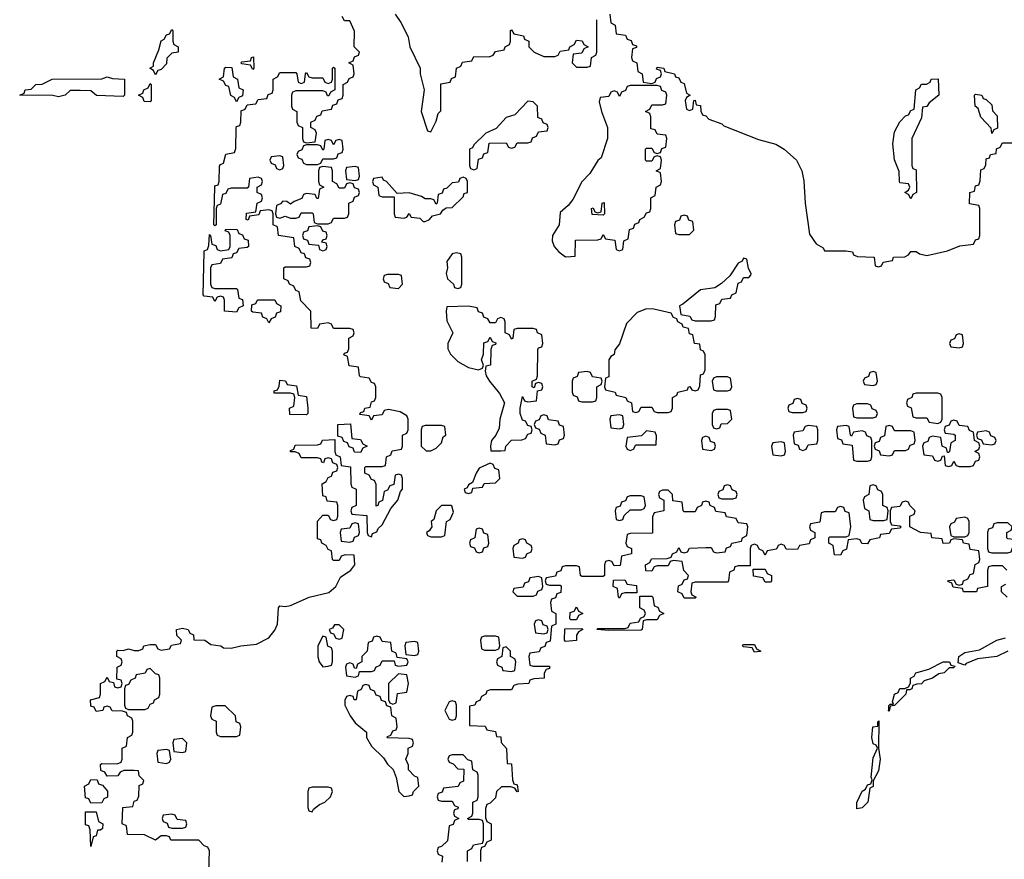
# Model space of a CAD drawing. Header units: inches. Extents: x 2559349 to 2678269, y 915212 to 1023331.
# Tile 32 of 48: x 2634046 to 2637697, y 935558 to 938670. Entities that reach past the tile are written whole.
import ezdxf

# ---------------------------------------------------------------- set-up
doc = ezdxf.new("R2010")
doc.units = ezdxf.units.IN
doc.header["$MEASUREMENT"] = 0
doc.layers.add('C6933', color=7, linetype='Continuous')

msp = doc.modelspace()

# ---------------------------------------------------------------- linework, layer by layer
at = {"layer": 'C6933', "color": 6}
for points in [[(2634747.5, 935512.5), (2634749.4, 935589.4), (2634743.1, 935603.1), (2634730, 935609), (2634710, 935629), (2634606, 935630), (2634602, 935642), (2634590, 935646), (2634570, 935646), (2634550, 935629.6), (2634509, 935649), (2634446, 935650), (2634442, 935682), (2634426, 935690), (2634428, 935750), (2634466, 935754), (2634470, 935774), (2634482, 935778), (2634487.3, 935792.7), (2634488.4, 935831.6), (2634502, 935838), (2634506, 935850), (2634488.4, 935868.4), (2634486, 935886), (2634470, 935888), (2634432.7, 935887.3), (2634418, 935882), (2634410, 935868), (2634370, 935866), (2634362, 935882), (2634347.3, 935887.3), (2634346, 935910), (2634350, 935914), (2634407.3, 935912.7), (2634422, 935918), (2634426, 935930), (2634426, 935970), (2634442, 935978), (2634446, 936010), (2634462, 936018), (2634466, 936030), (2634466, 936070), (2634462, 936082), (2634446, 936090), (2634442, 936102), (2634427.3, 936107.3), (2634388.9, 936108.9), (2634382, 936122), (2634370, 936126), (2634358, 936122), (2634354, 936110), (2634330, 936106), (2634322, 936122), (2634310, 936126), (2634308, 936150), (2634342, 936158), (2634346, 936170), (2634346, 936210), (2634362, 936218), (2634370, 936234), (2634378, 936218), (2634394, 936214), (2634398, 936198), (2634410, 936194), (2634422, 936198), (2634426, 936210), (2634422, 936222), (2634406, 936226), (2634408, 936270), (2634422, 936278), (2634426, 936290), (2634422, 936302), (2634406, 936310), (2634406, 936330), (2634410, 936334), (2634430, 936332), (2634450, 936338), (2634470, 936332), (2634487.3, 936332.7), (2634502, 936338), (2634506, 936350), (2634530, 936354), (2634550, 936354), (2634558, 936338), (2634570, 936334), (2634602, 936338), (2634608.4, 936351.6), (2634642, 936358), (2634646, 936370), (2634628.4, 936388.4), (2634628, 936410), (2634650, 936414.8), (2634671, 936410), (2634676.9, 936396.9), (2634691, 936390), (2634692, 936372), (2634732, 936370), (2634754.8, 936354.8), (2634792, 936350), (2634802, 936342), (2634830, 936341), (2634866, 936350), (2634923.9, 936356.1), (2634970, 936379.1), (2634992.6, 936407.4), (2635002.4, 936430), (2635005.2, 936490), (2635010, 936498), (2635030, 936494.8), (2635050, 936499.3), (2635119.3, 936530), (2635192.7, 936547.3), (2635217.6, 936570), (2635236, 936604), (2635273.2, 936630), (2635288.7, 936650), (2635286, 936686), (2635252.7, 936687.3), (2635238, 936682), (2635230, 936666), (2635210, 936666), (2635206, 936670), (2635202, 936702), (2635190, 936706), (2635182, 936722), (2635166, 936730), (2635162, 936742), (2635150, 936746), (2635150, 936812), (2635170, 936834), (2635190, 936834), (2635198, 936818), (2635210, 936814), (2635222, 936818), (2635226, 936830), (2635226, 936870), (2635222, 936882), (2635186, 936886), (2635182, 936902), (2635170, 936906), (2635168, 936950), (2635182, 936958), (2635190, 936974), (2635202, 936978), (2635207.3, 936992.7), (2635222, 936998), (2635226, 937010), (2635222, 937022), (2635207.3, 937027.3), (2635202, 937042), (2635190, 937046), (2635178, 937042), (2635172, 937028), (2635166, 937030), (2635162, 937042), (2635150, 937046), (2635090, 937046), (2635082, 937062), (2635068, 937068), (2635050, 937068.7), (2635050, 937074), (2635062, 937078), (2635067.3, 937092.7), (2635150, 937094), (2635162, 937098), (2635168.4, 937111.6), (2635214, 937114), (2635214, 937070), (2635218, 937058), (2635234, 937050), (2635238, 937018), (2635272.7, 937012.7), (2635274, 936950), (2635278, 936938), (2635294, 936930), (2635294, 936870), (2635278, 936862), (2635274, 936850), (2635278, 936838), (2635332.7, 936832.7), (2635334, 936770), (2635338, 936758), (2635350, 936754), (2635354.6, 936765.4), (2635370, 936772), (2635375.5, 936784.5), (2635390, 936798), (2635422, 936858), (2635448, 936890), (2635458, 936922), (2635466, 936930), (2635466, 936970), (2635462, 936982), (2635450, 936986), (2635438, 936982), (2635432.7, 936947.3), (2635418, 936942), (2635410, 936926), (2635398, 936922), (2635391.6, 936888.4), (2635378, 936882), (2635374, 936870), (2635367.3, 936867.3), (2635367.3, 936947.3), (2635362, 936962), (2635350, 936966), (2635342, 936982), (2635326, 936990), (2635326, 937010), (2635330, 937014), (2635390, 937014), (2635402, 937018), (2635406, 937050), (2635422, 937058), (2635427.3, 937072.7), (2635462, 937078), (2635466, 937090), (2635466, 937130), (2635482, 937138), (2635486, 937150), (2635486, 937190), (2635482, 937202), (2635456.4, 937216.4), (2635414, 937226), (2635398, 937222), (2635390, 937206), (2635358, 937202), (2635350, 937186), (2635342, 937202), (2635307.3, 937207.3), (2635310, 937214), (2635322, 937218), (2635326, 937230), (2635346, 937234), (2635350, 937254), (2635362, 937258), (2635366, 937270), (2635366, 937310), (2635362, 937322), (2635350, 937326), (2635342, 937342), (2635310, 937346), (2635306, 937350), (2635302, 937382), (2635267.3, 937387.3), (2635262, 937422), (2635248.4, 937428.4), (2635250, 937434), (2635262, 937438), (2635266, 937450), (2635266, 937490), (2635282, 937498), (2635286, 937510), (2635282, 937522), (2635270, 937526), (2635210, 937526), (2635202, 937542), (2635190, 937546), (2635158, 937542), (2635150, 937526), (2635127.3, 937527.3), (2635126, 937590), (2635088.4, 937628.4), (2635082, 937662), (2635070, 937666), (2635062, 937682), (2635046, 937690), (2635042, 937702), (2635026, 937710), (2635026, 937750), (2635030, 937754), (2635110, 937754), (2635122, 937758), (2635126, 937770), (2635122, 937782), (2635107.3, 937787.3), (2635102, 937802), (2635090, 937806), (2635082, 937822), (2635066, 937830), (2635062, 937862), (2635006, 937870), (2635002, 937902), (2634986, 937910), (2634986, 937950), (2634982, 937962), (2634970, 937966), (2634938, 937962), (2634932.7, 937947.3), (2634898, 937942), (2634892.7, 937927.3), (2634886, 937930), (2634887.3, 937952.7), (2634922, 937958), (2634926, 937990), (2634942, 937998), (2634946, 938010), (2634942, 938022), (2634926, 938030), (2634926, 938050), (2634942, 938058), (2634946, 938070), (2634942, 938082), (2634930, 938086), (2634898, 938082), (2634894, 938050), (2634890, 938046), (2634830, 938046), (2634818, 938042), (2634810, 938026), (2634798, 938022), (2634790, 937986), (2634778, 937982), (2634774, 937970), (2634774, 937910), (2634770, 937906), (2634766, 937910), (2634769.6, 938049.6), (2634770, 938054), (2634782, 938058), (2634786, 938070), (2634787.3, 938127.3), (2634790, 938134), (2634802, 938138), (2634810, 938172), (2634842, 938178), (2634847.3, 938192.7), (2634848.4, 938268.4), (2634850, 938274), (2634862, 938278), (2634866, 938290), (2634867.3, 938332.7), (2634882, 938338), (2634890, 938354), (2634922, 938358), (2634930, 938374), (2634962, 938378), (2634967.3, 938392.7), (2634982, 938398), (2634986, 938410), (2634986, 938450), (2635002, 938458), (2635010, 938474), (2635070, 938474), (2635074, 938470), (2635078, 938438), (2635090, 938434), (2635102, 938438), (2635106, 938470), (2635110, 938474), (2635118, 938458), (2635130, 938454), (2635170, 938454), (2635178, 938438), (2635190, 938434), (2635202, 938438), (2635206, 938450), (2635206, 938490), (2635210, 938494), (2635214, 938490), (2635214, 938410), (2635198, 938402), (2635192.7, 938387.3), (2635187.3, 938387.3), (2635182, 938402), (2635170, 938406), (2635070, 938406), (2635058, 938402), (2635054, 938390), (2635054, 938350), (2635058, 938338), (2635074, 938330), (2635074, 938290), (2635078, 938278), (2635094, 938270), (2635094, 938230), (2635098, 938218), (2635110, 938214), (2635142, 938218), (2635146, 938250), (2635142, 938262), (2635126, 938270), (2635126, 938290), (2635142, 938298), (2635147.3, 938312.7), (2635162, 938318), (2635167.3, 938332.7), (2635202, 938338), (2635207.3, 938352.7), (2635222, 938358), (2635227.3, 938372.7), (2635242, 938378), (2635246, 938390), (2635246, 938430), (2635262, 938438), (2635267.3, 938452.7), (2635282, 938458), (2635286, 938470), (2635282, 938502), (2635266, 938510), (2635282, 938518), (2635287.3, 938532.7), (2635302, 938538), (2635306, 938550), (2635286, 938570), (2635287.3, 938627.3), (2635270, 938666), (2635250, 938666), (2635242, 938682)], [(2635438, 938690), (2635459.8, 938659.8), (2635486.8, 938606.8), (2635492, 938570), (2635531.3, 938490), (2635531.3, 938470), (2635546, 938410), (2635534.8, 938330), (2635558, 938258), (2635570, 938254), (2635590, 938294), (2635598, 938322), (2635607.3, 938332.7), (2635607.3, 938432.7), (2635642, 938438), (2635647.3, 938452.7), (2635662, 938458), (2635666, 938490), (2635682, 938498), (2635687.3, 938512.7), (2635722, 938518), (2635730, 938534), (2635787.3, 938532.7), (2635802, 938538), (2635810, 938552), (2635842, 938558), (2635846, 938570), (2635862, 938578), (2635866, 938590), (2635866, 938630), (2635870, 938632), (2635878, 938618), (2635914, 938610), (2635918, 938598), (2635934, 938590), (2635934, 938570), (2635954, 938550), (2635990, 938534), (2636030, 938534), (2636042, 938538), (2636050, 938554), (2636082, 938558), (2636086, 938570), (2636102, 938578), (2636110, 938594), (2636132, 938592), (2636138, 938578), (2636154, 938570), (2636138, 938562), (2636130, 938546), (2636098, 938542), (2636094, 938510), (2636110, 938494), (2636150, 938494), (2636162, 938498), (2636166, 938530), (2636182, 938538), (2636186, 938550), (2636186, 938670)], [(2636234, 938690), (2636238, 938658), (2636254, 938650), (2636258, 938618), (2636292.7, 938612.7), (2636298, 938598), (2636312.7, 938592.7), (2636318, 938578), (2636332.7, 938572.7), (2636332.7, 938567.3), (2636318, 938562), (2636314, 938530), (2636318, 938518), (2636334, 938510), (2636338, 938478), (2636354, 938470), (2636358, 938438), (2636390, 938434), (2636402, 938438), (2636407.3, 938452.7), (2636422, 938458), (2636426, 938470), (2636422, 938482), (2636407.3, 938487.3), (2636410, 938494), (2636434, 938490), (2636438, 938478), (2636474, 938470), (2636478, 938458), (2636490, 938454), (2636498, 938438), (2636510, 938434), (2636518, 938398), (2636532, 938390), (2636518, 938382), (2636514, 938370), (2636518, 938338), (2636530, 938334), (2636542, 938338), (2636546, 938370), (2636550, 938372), (2636554, 938354), (2636570, 938352), (2636571.6, 938331.6), (2636578, 938318), (2636590, 938314), (2636601, 938301), (2636650, 938284.7), (2636656.3, 938276.3), (2636785.8, 938225.8), (2636850, 938208.8), (2636880.5, 938190), (2636926, 938150), (2636945.7, 938110), (2636953.4, 938073.4), (2636958.8, 937990), (2636974.8, 937874.8), (2636999.6, 937839.6), (2637024.7, 937824.7), (2637030, 937814), (2637110, 937814), (2637134, 937810), (2637138, 937798), (2637152.7, 937792.7), (2637214, 937790), (2637218, 937758), (2637230, 937754), (2637242, 937758), (2637248, 937772), (2637282, 937778), (2637286, 937790), (2637328.4, 937791.6), (2637342, 937798), (2637350, 937811.3), (2637370, 937811.3), (2637382, 937802), (2637410, 937796), (2637486.6, 937813.4), (2637532, 937832), (2637582, 937838), (2637590, 937854), (2637602, 937858), (2637606, 937870), (2637606, 937970), (2637602, 937982), (2637568, 937988), (2637569, 938030), (2637586, 938034), (2637590, 938054), (2637602, 938058), (2637607.3, 938072.7), (2637610, 938114), (2637622, 938118), (2637628.4, 938131.6), (2637630, 938154), (2637642, 938158), (2637646, 938170), (2637666, 938174), (2637668.4, 938191.6), (2637682, 938198), (2637690, 938214), (2637730, 938214)], [(2637706, 936630), (2637690, 936646), (2637650, 936646), (2637638, 936642), (2637634, 936630), (2637634, 936570), (2637598, 936562), (2637594, 936550), (2637546, 936550), (2637542, 936562), (2637507.3, 936567.3), (2637502, 936582), (2637488, 936588), (2637490, 936592), (2637510, 936594), (2637518, 936578), (2637530, 936574), (2637542, 936578), (2637546, 936590), (2637562, 936598), (2637570, 936614), (2637582, 936618), (2637588.4, 936651.6), (2637602, 936658), (2637606, 936670), (2637602, 936702), (2637570, 936706), (2637566, 936726), (2637546, 936730), (2637542, 936742), (2637510, 936746), (2637498, 936742), (2637494, 936730), (2637470, 936729), (2637466, 936746), (2637428, 936750), (2637426, 936766), (2637386, 936770), (2637346, 936790), (2637346, 936830), (2637362, 936838), (2637366, 936850), (2637346, 936870), (2637342, 936882), (2637330, 936886), (2637318, 936882), (2637310, 936866), (2637278, 936862), (2637274, 936850), (2637274, 936810), (2637278, 936798), (2637310, 936794), (2637314, 936790), (2637310, 936786), (2637278, 936782), (2637270, 936766), (2637238, 936762), (2637234, 936750), (2637198, 936742), (2637190, 936728), (2637168.4, 936728.4), (2637162, 936742), (2637150, 936746), (2637118, 936742), (2637111.6, 936708.4), (2637098, 936702), (2637090, 936686), (2637067.3, 936687.3), (2637062, 936722), (2637046, 936730), (2637046, 936750), (2637050, 936754), (2637110, 936754), (2637122, 936758), (2637128, 936790), (2637122, 936842), (2637107.3, 936847.3), (2637102, 936862), (2637090, 936866), (2637078, 936862), (2637070, 936846), (2637030, 936846), (2637018, 936842), (2637012.7, 936807.3), (2636978, 936802), (2636974, 936790), (2636978, 936778), (2636994, 936770), (2636994, 936750), (2636978, 936742), (2636972.7, 936727.3), (2636938, 936722), (2636930, 936706), (2636888.4, 936708.4), (2636882, 936722), (2636870, 936726), (2636858, 936722), (2636851.6, 936708.4), (2636818, 936702), (2636810, 936686), (2636802, 936702), (2636787.3, 936707.3), (2636782, 936722), (2636770, 936726), (2636758, 936722), (2636754, 936710), (2636754, 936646), (2636710, 936646), (2636698, 936642), (2636694, 936630), (2636678, 936622), (2636674, 936590), (2636670, 936586), (2636550, 936586), (2636538, 936582), (2636534, 936550), (2636538, 936538), (2636554, 936530), (2636550, 936526), (2636510, 936526), (2636502, 936542), (2636486, 936550), (2636488.4, 936571.6), (2636502, 936578), (2636510, 936594), (2636522, 936598), (2636526, 936610), (2636508.4, 936628.4), (2636502, 936662), (2636470, 936666), (2636458, 936662), (2636450, 936646), (2636410, 936646), (2636398, 936642), (2636390, 936626), (2636367.3, 936627.3), (2636366, 936650), (2636382, 936658), (2636388.4, 936671.6), (2636447.3, 936672.7), (2636462, 936678), (2636466, 936690), (2636482, 936698), (2636490, 936714), (2636498, 936698), (2636510, 936694), (2636522, 936698), (2636530, 936712), (2636590, 936714), (2636610, 936714), (2636618, 936698), (2636630, 936694), (2636662, 936698), (2636667.3, 936712.7), (2636682, 936718), (2636686, 936730), (2636722, 936738), (2636726, 936750), (2636742, 936758), (2636746, 936790), (2636742, 936802), (2636710, 936806), (2636702, 936822), (2636667.3, 936827.3), (2636662, 936842), (2636627.3, 936847.3), (2636622, 936862), (2636606, 936870), (2636602, 936882), (2636590, 936886), (2636578, 936882), (2636574, 936870), (2636558, 936862), (2636550, 936846), (2636510, 936846), (2636506, 936850), (2636502, 936882), (2636467.3, 936887.3), (2636466, 936910), (2636450, 936926), (2636430, 936926), (2636418, 936922), (2636414, 936910), (2636418, 936898), (2636434, 936890), (2636434, 936850), (2636398, 936842), (2636392.7, 936827.3), (2636392.7, 936767.3), (2636310, 936766), (2636298, 936762), (2636294, 936730), (2636298, 936718), (2636314, 936710), (2636314, 936690), (2636278, 936682), (2636272.7, 936647.3), (2636250, 936646), (2636242, 936662), (2636230, 936666), (2636218, 936662), (2636214, 936650), (2636214, 936610), (2636210, 936606), (2636130, 936606), (2636126, 936610), (2636122, 936642), (2636110, 936646), (2636070, 936646), (2636058, 936642), (2636052.7, 936627.3), (2636038, 936622), (2636032.7, 936607.3), (2635998, 936602), (2635994, 936590), (2635998, 936578), (2636010, 936574), (2636050, 936574), (2636054, 936570), (2636052.7, 936547.3), (2636038, 936542), (2636032.7, 936527.3), (2636018, 936522), (2636014, 936510), (2636018, 936478), (2636034, 936470), (2636034, 936430), (2636018, 936422), (2636012.7, 936367.3), (2635998, 936362), (2635992.7, 936347.3), (2635978, 936342), (2635972.7, 936327.3), (2635938, 936322), (2635934, 936310), (2635938, 936278), (2635950, 936274), (2636010, 936274), (2636010, 936266), (2635998, 936262), (2635991.1, 936248.9), (2635990.7, 936230), (2635952.7, 936227.3), (2635938, 936222), (2635934, 936210), (2635892.7, 936207.3), (2635878, 936202), (2635870, 936186), (2635790, 936186), (2635778, 936182), (2635774, 936170), (2635758, 936162), (2635752.7, 936147.3), (2635738, 936142), (2635734, 936130), (2635714, 936126), (2635714, 936054), (2635771.6, 936051.6), (2635778, 936038), (2635810, 936032), (2635814, 936014), (2635830, 936012), (2635831.3, 935991.3), (2635850.7, 935969.3), (2635854, 935914), (2635870, 935912), (2635872.7, 935852.7), (2635878, 935838), (2635890, 935834), (2635894, 935810), (2635890, 935808), (2635882, 935822), (2635867.3, 935827.3), (2635832.7, 935827.3), (2635814, 935810), (2635810, 935786), (2635790, 935766), (2635778, 935762), (2635772.7, 935747.3), (2635772.7, 935712.7), (2635778, 935698), (2635794, 935690), (2635794, 935630), (2635778, 935622), (2635770, 935606), (2635758, 935602), (2635754, 935590), (2635754, 935550)], [(2637708, 936530), (2637686, 936550), (2637686, 936570), (2637702, 936578)], [(2637710, 936329.6), (2637669.5, 936309.5), (2637598, 936302), (2637555.3, 936284.7), (2637550, 936278), (2637526, 936286), (2637528.7, 936310), (2637550, 936324.7), (2637605.2, 936334.8), (2637668.7, 936370), (2637701.2, 936378.8)], [(2635706, 935550), (2635706, 935590), (2635722, 935598), (2635728.4, 935611.6), (2635762, 935618), (2635766, 935630), (2635766, 935690), (2635762, 935702), (2635750, 935706), (2635710, 935706), (2635706, 935710), (2635722, 935718), (2635726, 935730), (2635726, 935770), (2635742, 935778), (2635746, 935790), (2635746, 935870), (2635742, 935882), (2635726, 935890), (2635722, 935922), (2635707.3, 935927.3), (2635690, 935946), (2635650, 935946), (2635638, 935942), (2635634, 935930), (2635638, 935918), (2635652.7, 935912.7), (2635670, 935894), (2635692.7, 935892.7), (2635691.6, 935848.4), (2635678, 935842), (2635671.6, 935828.4), (2635618, 935822), (2635612.7, 935807.3), (2635598, 935802), (2635594, 935790), (2635598, 935778), (2635610, 935774), (2635650, 935774), (2635658, 935758), (2635671.6, 935751.6), (2635670, 935746), (2635658, 935742), (2635654, 935730), (2635658, 935718), (2635674, 935710), (2635658, 935702), (2635652.7, 935687.3), (2635638, 935682), (2635632.7, 935627.3), (2635610, 935606), (2635598, 935602), (2635594, 935590), (2635598, 935578), (2635614, 935570), (2635611.6, 935548.4)]]:
    msp.add_lwpolyline(points, dxfattribs=at)
for points in [[(2634550, 938466), (2634542, 938482), (2634528.7, 938490), (2634542, 938498), (2634542, 938510), (2634562, 938558), (2634570, 938591.3), (2634582, 938598), (2634590, 938614), (2634602, 938618), (2634610, 938634), (2634614, 938630), (2634614, 938590), (2634618, 938578), (2634634, 938570), (2634634, 938550), (2634610, 938546), (2634592, 938528), (2634590, 938506), (2634570, 938486), (2634558, 938482)], [(2634910, 938486), (2634902, 938502), (2634870, 938506), (2634866, 938510), (2634870, 938514), (2634902, 938518), (2634906, 938530), (2634912.7, 938532.7), (2634914, 938490)], [(2634850, 938366), (2634842, 938382), (2634828.7, 938388.7), (2634822, 938422), (2634810, 938426), (2634802, 938442), (2634786, 938450), (2634802, 938458), (2634806, 938490), (2634810, 938494), (2634832.7, 938492.7), (2634838, 938458), (2634854, 938450), (2634858, 938418), (2634874, 938410), (2634872.7, 938387.3), (2634858, 938382)], [(2634430, 938386), (2634331, 938389), (2634310, 938406), (2634270, 938408), (2634232.7, 938407.3), (2634214, 938390), (2634190, 938384), (2634169, 938389), (2634046, 938390), (2634062, 938398), (2634066, 938410), (2634088, 938412), (2634106, 938430), (2634129.1, 938430.9), (2634166, 938450), (2634350, 938451.3), (2634370, 938458), (2634390, 938452), (2634434, 938450), (2634434, 938390)], [(2637350, 938006), (2637342, 938022), (2637328, 938030), (2637342, 938038), (2637346, 938050), (2637342, 938062), (2637310, 938066), (2637308, 938070), (2637307.3, 938107.3), (2637289.5, 938150.5), (2637284, 938210), (2637290, 938254), (2637310, 938292), (2637330, 938314), (2637342, 938318), (2637350, 938334), (2637362, 938338), (2637368.7, 938410), (2637382, 938418), (2637390, 938430.8), (2637408.7, 938431.3), (2637422, 938438), (2637426, 938450), (2637451.3, 938451.3), (2637454, 938390), (2637418, 938362), (2637410, 938348), (2637394, 938346), (2637390, 938306), (2637354, 938230), (2637354, 938130), (2637358, 938118), (2637370, 938114), (2637370.8, 938030), (2637358, 938022)], [(2634530, 938366), (2634507.3, 938367.3), (2634502, 938382), (2634486, 938390), (2634502, 938398), (2634506, 938410), (2634522, 938418), (2634530, 938434), (2634534, 938430), (2634534, 938370)], [(2636410, 938426), (2636310, 938426), (2636298, 938422), (2636292.7, 938407.3), (2636278, 938402), (2636270, 938386), (2636262, 938402), (2636250, 938406), (2636238, 938402), (2636230, 938386), (2636198, 938382), (2636194, 938366), (2636202.8, 938330), (2636226, 938270), (2636226, 938230), (2636202, 938158), (2636190, 938148), (2636159.8, 938100.2), (2636130, 938068.7), (2636096.8, 938003.2), (2636079.1, 937980.9), (2636050, 937955.3), (2636046, 937910), (2636022, 937870), (2636020.5, 937850), (2636028.2, 937830), (2636044.9, 937810), (2636070, 937791), (2636090, 937792), (2636106, 937794), (2636107.3, 937852.7), (2636190, 937854), (2636202, 937858), (2636210, 937874), (2636218, 937858), (2636252.7, 937852.7), (2636258, 937818), (2636270, 937814), (2636282, 937818), (2636286, 937850), (2636302, 937858), (2636307.3, 937892.7), (2636322, 937898), (2636327.3, 937912.7), (2636342, 937918), (2636346, 937930), (2636362, 937938), (2636370, 937954), (2636382, 937958), (2636386, 937970), (2636386, 938010), (2636402, 938018), (2636406, 938050), (2636422, 938058), (2636426, 938070), (2636422, 938102), (2636406, 938110), (2636422, 938118), (2636426, 938150), (2636422, 938162), (2636410, 938166), (2636398, 938162), (2636390, 938146), (2636370, 938146), (2636366, 938150), (2636366, 938190), (2636370, 938194), (2636390, 938194), (2636398, 938178), (2636410, 938174), (2636422, 938178), (2636427.3, 938192.7), (2636442, 938198), (2636446, 938230), (2636442, 938242), (2636410, 938246), (2636402, 938262), (2636386, 938266), (2636386, 938310), (2636382, 938322), (2636366, 938330), (2636382, 938338), (2636390, 938354), (2636430, 938354), (2636442, 938358), (2636446, 938390), (2636442, 938402), (2636427.3, 938407.3), (2636422, 938422)], [(2635930, 938368), (2635882, 938318), (2635850, 938308), (2635812.7, 938267.3), (2635774, 938250), (2635730, 938206), (2635724.7, 938195.3), (2635714, 938190), (2635714, 938130), (2635718, 938118), (2635730, 938114), (2635742, 938118), (2635747.3, 938152.7), (2635762, 938158), (2635767.3, 938172.7), (2635782, 938178), (2635787.3, 938212.7), (2635850, 938214), (2635858, 938198), (2635870, 938194), (2635882, 938198), (2635890, 938214), (2635930, 938214), (2635942, 938218), (2635947.3, 938232.7), (2635962, 938238), (2635970, 938254), (2636002, 938258), (2636006, 938270), (2636002, 938282), (2635987.3, 938287.3), (2635982, 938302), (2635967.3, 938307.3), (2635966, 938350), (2635950, 938366)], [(2637650, 938248), (2637648, 938268), (2637610, 938309), (2637600.4, 938340.4), (2637589, 938350), (2637586, 938390), (2637590, 938394), (2637614, 938390), (2637618, 938378), (2637630, 938374), (2637650, 938354), (2637652.7, 938332.7), (2637670, 938314), (2637671.6, 938268.4), (2637658, 938262)], [(2635230, 938226), (2635218, 938222), (2635210, 938206), (2635202, 938222), (2635190, 938226), (2635178, 938222), (2635174, 938190), (2635170, 938186), (2635162, 938202), (2635150, 938206), (2635110, 938206), (2635098, 938202), (2635092.7, 938187.3), (2635078, 938182), (2635074, 938170), (2635078, 938158), (2635092.7, 938152.7), (2635098, 938138), (2635110, 938134), (2635150, 938134), (2635162, 938138), (2635170, 938154), (2635210, 938154), (2635222, 938158), (2635227.3, 938172.7), (2635242, 938178), (2635246, 938190), (2635242, 938222)], [(2635010, 938166), (2634978, 938162), (2634974, 938150), (2634978, 938138), (2634992.7, 938132.7), (2634998, 938118), (2635010, 938114), (2635022, 938118), (2635026, 938130), (2635022, 938162)], [(2635170, 938126), (2635158, 938122), (2635154, 938110), (2635154, 938070), (2635158, 938058), (2635174, 938050), (2635158, 938042), (2635152.7, 938007.3), (2635147.3, 938007.3), (2635142, 938022), (2635110, 938026), (2635098, 938022), (2635092.7, 938007.3), (2635063.6, 937996.4), (2635050, 937986), (2635036.4, 937996.4), (2635022, 937998), (2635012.7, 937987.3), (2634998, 937982), (2634994, 937950), (2634998, 937938), (2635010, 937934), (2635030, 937942), (2635050, 937934), (2635070, 937934), (2635082, 937938), (2635090, 937954), (2635130, 937954), (2635134, 937950), (2635138, 937918), (2635150, 937914), (2635190, 937914), (2635202, 937918), (2635210, 937934), (2635250, 937934), (2635262, 937938), (2635266, 937950), (2635266, 937990), (2635282, 937998), (2635287.3, 938012.7), (2635302, 938018), (2635306, 938030), (2635302, 938042), (2635287.3, 938047.3), (2635282, 938062), (2635270, 938066), (2635258, 938062), (2635250, 938046), (2635230, 938046), (2635222, 938062), (2635206, 938070), (2635206, 938110), (2635202, 938122)], [(2635290, 938126), (2635258, 938122), (2635254, 938110), (2635258, 938078), (2635290, 938074), (2635302, 938078), (2635306, 938090), (2635302, 938122)], [(2635690, 938086), (2635678, 938082), (2635672.7, 938067.3), (2635650, 938066), (2635630, 938046), (2635618, 938042), (2635612.7, 938027.3), (2635598, 938022), (2635594, 937990), (2635590, 937986), (2635582, 938002), (2635570, 938006), (2635550, 938006), (2635535.3, 938015.3), (2635490, 938028), (2635446, 938026), (2635406, 938070), (2635395.3, 938075.3), (2635390, 938086), (2635358, 938082), (2635354, 938070), (2635358, 938058), (2635374, 938050), (2635378, 938018), (2635390, 938014), (2635434, 938014), (2635434, 937950), (2635438, 937938), (2635470, 937934), (2635482, 937938), (2635490, 937952), (2635498, 937938), (2635530, 937934), (2635542, 937922), (2635550, 937922), (2635566, 937930), (2635576.4, 937943.6), (2635606, 937950), (2635615.3, 937964.7), (2635627.3, 937972.7), (2635650, 937974), (2635690, 938014), (2635694.6, 938025.4), (2635706, 938030), (2635706, 938070), (2635702, 938082)], [(2636210, 937946), (2636168.4, 937948.4), (2636166, 937970), (2636172.7, 937972.7), (2636178, 937958), (2636190, 937954), (2636202, 937958), (2636206, 937990), (2636212.7, 937992.7), (2636214, 937950)], [(2636510, 937946), (2636498, 937942), (2636492.7, 937927.3), (2636478, 937922), (2636474, 937910), (2636478, 937878), (2636490, 937874), (2636530, 937874), (2636546, 937890), (2636542, 937922), (2636527.3, 937927.3), (2636522, 937942)], [(2634770, 937674), (2634850, 937674), (2634854, 937670), (2634858, 937638), (2634872.7, 937632.7), (2634874, 937610), (2634858, 937602), (2634850, 937586), (2634806, 937590), (2634806, 937630), (2634802, 937642), (2634790, 937646), (2634778, 937642), (2634770, 937626), (2634762, 937642), (2634730, 937646), (2634726, 937650), (2634729.4, 937809.4), (2634730, 937814), (2634742, 937818), (2634747.3, 937832.7), (2634750, 937874), (2634754, 937870), (2634758, 937838), (2634772.7, 937832.7), (2634778, 937818), (2634790, 937814), (2634822, 937818), (2634826, 937830), (2634826, 937870), (2634822, 937882), (2634807.3, 937887.3), (2634810, 937894), (2634852.7, 937892.7), (2634858, 937878), (2634872.7, 937872.7), (2634878, 937858), (2634892.7, 937852.7), (2634894, 937830), (2634890, 937826), (2634858, 937822), (2634850, 937806), (2634838, 937802), (2634832.7, 937787.3), (2634798, 937782), (2634790, 937766), (2634758, 937762), (2634754, 937750), (2634754, 937690), (2634758, 937678)], [(2635150, 937906), (2635118, 937902), (2635112.7, 937887.3), (2635098, 937882), (2635094, 937870), (2635098, 937858), (2635112.7, 937852.7), (2635118, 937838), (2635154, 937834), (2635158, 937818), (2635170, 937814), (2635182, 937818), (2635186, 937830), (2635182, 937842), (2635166, 937846), (2635170, 937854), (2635182, 937858), (2635186, 937870), (2635182, 937882), (2635170, 937886), (2635162, 937902)], [(2635666, 937806), (2635650, 937802), (2635630, 937774), (2635632, 937750), (2635627.3, 937730), (2635632, 937710), (2635654, 937690), (2635658, 937678), (2635670, 937674), (2635682, 937678), (2635686, 937690), (2635686, 937790), (2635682, 937802)], [(2636730, 937786), (2636725.4, 937774.6), (2636710, 937768), (2636678.8, 937721.2), (2636648, 937692), (2636623.5, 937676.5), (2636570, 937669), (2636504.5, 937615.5), (2636492, 937610), (2636498, 937578), (2636531.3, 937571.3), (2636538, 937558), (2636550, 937554), (2636610, 937554), (2636622, 937558), (2636626, 937570), (2636627.3, 937612.7), (2636642, 937618), (2636650, 937634), (2636682, 937638), (2636686, 937650), (2636702, 937658), (2636710, 937694), (2636722, 937698), (2636730, 937714), (2636750, 937714), (2636756.4, 937723.6), (2636758, 937730), (2636748, 937748), (2636742, 937782)], [(2635450, 937726), (2635410, 937726), (2635398, 937722), (2635394, 937710), (2635398, 937698), (2635412.7, 937692.7), (2635418, 937678), (2635450, 937674), (2635466, 937690), (2635462, 937722)], [(2634970, 937546), (2634962, 937562), (2634947.3, 937567.3), (2634942, 937582), (2634910, 937586), (2634906, 937590), (2634907.3, 937612.7), (2634922, 937618), (2634928, 937632), (2634991.6, 937631.6), (2634998, 937618), (2635014, 937610), (2635012.7, 937587.3), (2634998, 937582), (2634992.7, 937567.3), (2634978, 937562)], [(2635710, 937608), (2635630, 937606), (2635626.8, 937590), (2635630, 937554), (2635652, 937510), (2635633.4, 937470), (2635633, 937450), (2635643.8, 937430), (2635670, 937403.1), (2635710, 937380.5), (2635747.3, 937372.7), (2635762, 937378), (2635766, 937390), (2635758, 937410), (2635766, 937430), (2635767.3, 937472.7), (2635782, 937478), (2635790, 937494), (2635798, 937478), (2635812, 937472), (2635810, 937466), (2635798, 937462), (2635792.7, 937447.3), (2635791.3, 937390), (2635774, 937386), (2635772, 937368), (2635776, 937350), (2635787.7, 937330), (2635825.1, 937285.1), (2635843, 937250), (2635826.7, 937190), (2635823.4, 937156.6), (2635811, 937130), (2635794.8, 937110), (2635791.3, 937091.3), (2635792.7, 937072.7), (2635830, 937072), (2635846, 937074), (2635848, 937090), (2635870, 937112), (2635907.3, 937112.7), (2635922, 937118), (2635930, 937134), (2635942, 937138), (2635946, 937150), (2635942, 937162), (2635930, 937166), (2635922, 937182), (2635910, 937186), (2635902, 937210), (2635902, 937230), (2635910, 937274), (2635918, 937258), (2635930, 937254), (2635962, 937258), (2635966, 937294), (2635982, 937298), (2635986, 937310), (2635982, 937322), (2635970, 937326), (2635958, 937322), (2635954, 937306), (2635946, 937310), (2635946, 937330), (2635962, 937338), (2635966, 937350), (2635967.3, 937447.3), (2635970, 937454), (2635982, 937458), (2635986, 937470), (2635982, 937502), (2635966, 937510), (2635962, 937522), (2635950, 937526), (2635890, 937526), (2635878, 937522), (2635874, 937490), (2635870, 937486), (2635862, 937502), (2635846, 937510), (2635846, 937550), (2635842, 937562), (2635830, 937566), (2635818, 937562), (2635810, 937546), (2635790, 937546), (2635782, 937562), (2635767.3, 937567.3), (2635762, 937582), (2635747.3, 937587.3), (2635742, 937602)], [(2636370, 937598.8), (2636335, 937585), (2636296.3, 937543.7), (2636270, 937468.7), (2636253.2, 937446.8), (2636250, 937428.7), (2636238, 937422), (2636230.9, 937409.1), (2636230, 937346), (2636218, 937342), (2636214, 937310), (2636218, 937298), (2636254, 937290), (2636258, 937278), (2636294, 937270), (2636298, 937258), (2636314, 937250), (2636318, 937218), (2636330, 937214), (2636342, 937218), (2636350, 937234), (2636390, 937234), (2636398, 937218), (2636410, 937214), (2636450, 937214), (2636462, 937218), (2636466, 937230), (2636466, 937270), (2636482, 937278), (2636486, 937290), (2636522, 937298), (2636526, 937310), (2636531, 937311), (2636538, 937298), (2636550, 937294), (2636562, 937298), (2636567.3, 937312.7), (2636570, 937354), (2636582, 937358), (2636588, 937372), (2636588, 937428), (2636582, 937442), (2636570, 937446), (2636567.3, 937467.3), (2636548, 937470), (2636542, 937502), (2636530, 937506), (2636526, 937526), (2636506, 937530), (2636502, 937542), (2636486, 937550), (2636482, 937562), (2636470, 937566), (2636462, 937582), (2636397.8, 937597.8)], [(2637530, 937506), (2637518, 937502), (2637512.7, 937487.3), (2637498, 937482), (2637494, 937470), (2637498, 937458), (2637530, 937454), (2637542, 937458), (2637546, 937470), (2637542, 937502)], [(2636150, 937366), (2636118, 937362), (2636112.7, 937347.3), (2636098, 937342), (2636094, 937330), (2636094, 937290), (2636098, 937278), (2636112.7, 937272.7), (2636118, 937258), (2636130, 937254), (2636170, 937254), (2636182, 937258), (2636186, 937270), (2636186, 937310), (2636202, 937318), (2636206, 937330), (2636202, 937342), (2636170, 937346), (2636162, 937362)], [(2636670, 937346), (2636630, 937346), (2636618, 937342), (2636614, 937330), (2636618, 937298), (2636630, 937294), (2636670, 937294), (2636682, 937298), (2636686, 937310), (2636682, 937342)], [(2637210, 937366), (2637198, 937362), (2637192.7, 937347.3), (2637178, 937342), (2637174, 937330), (2637178, 937318), (2637210, 937314), (2637222, 937318), (2637226, 937330), (2637222, 937362)], [(2635110, 937206), (2635047.3, 937207.3), (2635046, 937230), (2635062, 937238), (2635066, 937270), (2635062, 937282), (2635050, 937286), (2634990, 937286), (2634990, 937294), (2635002, 937298), (2635008.4, 937311.6), (2635010, 937334), (2635031.6, 937331.6), (2635038, 937318), (2635072.7, 937312.7), (2635078, 937278), (2635110, 937274), (2635114, 937230), (2635114, 937210)], [(2637450, 937286), (2637370, 937286), (2637358, 937282), (2637354, 937270), (2637338, 937262), (2637334, 937250), (2637338, 937238), (2637351.6, 937231.6), (2637358, 937198), (2637370, 937194), (2637410, 937194), (2637418, 937178), (2637450, 937174), (2637462, 937178), (2637466, 937190), (2637466, 937270), (2637462, 937282)], [(2636930, 937266), (2636918, 937262), (2636912.7, 937247.3), (2636898, 937242), (2636894, 937230), (2636898, 937218), (2636910, 937214), (2636950, 937214), (2636962, 937218), (2636966, 937230), (2636962, 937242), (2636947.3, 937247.3), (2636942, 937262)], [(2637190, 937246), (2637150, 937246), (2637138, 937242), (2637134, 937230), (2637138, 937198), (2637150, 937194), (2637210, 937194), (2637222, 937198), (2637226, 937210), (2637222, 937222), (2637207.3, 937227.3), (2637202, 937242)], [(2635990, 937206), (2635978, 937202), (2635972.7, 937187.3), (2635958, 937182), (2635954, 937170), (2635958, 937158), (2635972.7, 937152.7), (2635978, 937138), (2635994, 937130), (2635998, 937098), (2636030, 937094), (2636042, 937098), (2636047.3, 937112.7), (2636062, 937118), (2636066, 937130), (2636062, 937162), (2636047.3, 937167.3), (2636042, 937182), (2636007.3, 937187.3), (2636002, 937202)], [(2636270, 937206), (2636238, 937202), (2636234, 937190), (2636238, 937158), (2636270, 937154), (2636282, 937158), (2636286, 937170), (2636282, 937202)], [(2636670, 937226), (2636630, 937226), (2636618, 937222), (2636614, 937210), (2636614, 937170), (2636618, 937158), (2636630, 937154), (2636642, 937158), (2636647.3, 937172.7), (2636670, 937174), (2636686, 937190), (2636682, 937222)], [(2635310, 937066), (2635287.3, 937067.3), (2635282, 937082), (2635267.3, 937087.3), (2635262, 937102), (2635247.3, 937107.3), (2635242, 937122), (2635226, 937126), (2635226, 937170), (2635272.7, 937172.7), (2635278, 937118), (2635310, 937114), (2635318, 937098), (2635334, 937090), (2635318, 937082)], [(2635610, 937166), (2635550, 937166), (2635538, 937162), (2635534, 937150), (2635534, 937090), (2635552.7, 937072.7), (2635570, 937072), (2635590, 937082), (2635610, 937102), (2635616.4, 937123.6), (2635626, 937130), (2635622, 937162)], [(2636970, 937166), (2636958, 937162), (2636950, 937146), (2636918, 937142), (2636914, 937130), (2636918, 937098), (2636932.7, 937092.7), (2636938, 937078), (2636950, 937074), (2636962, 937078), (2636970, 937094), (2637002, 937098), (2637006, 937110), (2637006, 937150), (2637002, 937162)], [(2637110, 937166), (2637078, 937162), (2637074, 937150), (2637078, 937118), (2637092.7, 937112.7), (2637098, 937098), (2637132.7, 937092.7), (2637138, 937038), (2637150, 937034), (2637190, 937034), (2637202, 937038), (2637206, 937050), (2637206, 937110), (2637202, 937122), (2637187.3, 937127.3), (2637182, 937142), (2637170, 937146), (2637138, 937142), (2637130, 937126), (2637126, 937130), (2637122, 937162)], [(2637270, 937166), (2637258, 937162), (2637252.7, 937127.3), (2637238, 937122), (2637232.7, 937107.3), (2637218, 937102), (2637214, 937090), (2637218, 937078), (2637232.7, 937072.7), (2637238, 937058), (2637270, 937054), (2637282, 937058), (2637290, 937074), (2637330, 937074), (2637342, 937078), (2637347.3, 937092.7), (2637362, 937098), (2637366, 937110), (2637362, 937142), (2637350, 937146), (2637290, 937146), (2637282, 937162)], [(2637510, 937186), (2637498, 937182), (2637492.7, 937167.3), (2637478, 937162), (2637474, 937150), (2637478, 937138), (2637510, 937134), (2637514, 937130), (2637514, 937110), (2637498, 937102), (2637494, 937070), (2637490, 937066), (2637486, 937066), (2637482, 937082), (2637466, 937090), (2637462, 937122), (2637430, 937126), (2637418, 937122), (2637412.7, 937107.3), (2637398, 937102), (2637394, 937090), (2637398, 937058), (2637430, 937054), (2637438, 937038), (2637450, 937034), (2637462, 937038), (2637467.3, 937052.7), (2637474, 937054), (2637478, 937018), (2637490, 937014), (2637502, 937018), (2637510, 937034), (2637518, 937018), (2637530, 937014), (2637570, 937014), (2637582, 937018), (2637590, 937034), (2637602, 937038), (2637606, 937050), (2637602, 937062), (2637588, 937070), (2637602, 937078), (2637606, 937090), (2637602, 937102), (2637586, 937110), (2637582, 937142), (2637567.3, 937147.3), (2637562, 937162), (2637530, 937166), (2637522, 937182)], [(2636370, 937146), (2636351.6, 937128.4), (2636298, 937122), (2636294, 937090), (2636298, 937078), (2636310, 937074), (2636322, 937078), (2636330, 937094), (2636406, 937094), (2636407.3, 937127.3), (2636402, 937142)], [(2636590, 937126), (2636578, 937122), (2636574, 937110), (2636578, 937078), (2636610, 937074), (2636622, 937078), (2636626, 937090), (2636622, 937102), (2636607.3, 937107.3), (2636602, 937122)], [(2637630, 937146), (2637598, 937142), (2637594, 937130), (2637598, 937118), (2637612.7, 937112.7), (2637618, 937098), (2637650, 937094), (2637662, 937098), (2637666, 937110), (2637662, 937122), (2637647.3, 937127.3), (2637642, 937142)], [(2636870, 937106), (2636838, 937102), (2636834, 937090), (2636838, 937058), (2636870, 937054), (2636882, 937058), (2636886, 937070), (2636882, 937102)], [(2635790, 937026), (2635750, 937008), (2635738, 936990), (2635724.7, 936955.3), (2635710, 936946), (2635705.4, 936934.6), (2635694, 936930), (2635698, 936918), (2635710, 936914), (2635722, 936918), (2635726, 936934), (2635762, 936938), (2635768.4, 936951.6), (2635810, 936954), (2635826, 936970), (2635822, 937002), (2635807.3, 937007.3), (2635802, 937022)], [(2636670, 936946), (2636658, 936942), (2636652.7, 936927.3), (2636638, 936922), (2636634, 936910), (2636638, 936898), (2636650, 936894), (2636690, 936894), (2636702, 936898), (2636706, 936910), (2636702, 936922), (2636687.3, 936927.3), (2636682, 936942)], [(2637210, 936946), (2637198, 936942), (2637194, 936910), (2637178, 936902), (2637174, 936890), (2637178, 936858), (2637194, 936850), (2637198, 936818), (2637210, 936814), (2637250, 936814), (2637262, 936818), (2637266, 936850), (2637262, 936862), (2637246, 936870), (2637246, 936910), (2637242, 936922), (2637227.3, 936927.3), (2637222, 936942)], [(2635646, 936870), (2635610, 936869.2), (2635590.8, 936850), (2635582, 936818), (2635572, 936810), (2635574, 936790), (2635564.7, 936775.3), (2635554, 936770), (2635558, 936758), (2635570, 936754), (2635610, 936754), (2635622, 936758), (2635628, 936810), (2635642, 936818), (2635654.6, 936845.4), (2635648.9, 936868.9)], [(2636350, 936906), (2636310, 936906), (2636298, 936902), (2636292.7, 936887.3), (2636278, 936882), (2636272.7, 936867.3), (2636258, 936862), (2636254, 936850), (2636258, 936818), (2636270, 936814), (2636282, 936818), (2636287.3, 936832.7), (2636310, 936854), (2636350, 936854), (2636362, 936858), (2636366, 936870), (2636362, 936902)], [(2635290, 936806), (2635278, 936802), (2635270, 936786), (2635238, 936782), (2635234, 936770), (2635238, 936738), (2635270, 936734), (2635282, 936738), (2635287.3, 936752.7), (2635302, 936758), (2635306, 936770), (2635302, 936802)], [(2637550, 936826), (2637518, 936822), (2637512.7, 936807.3), (2637498, 936802), (2637494, 936790), (2637498, 936758), (2637510, 936754), (2637550, 936754), (2637562, 936758), (2637566, 936770), (2637566, 936810), (2637562, 936822)], [(2637710, 936806), (2637670, 936806), (2637658, 936802), (2637652.7, 936787.3), (2637638, 936782), (2637634, 936770), (2637634, 936710), (2637638, 936698), (2637650, 936694), (2637710, 936694), (2637722, 936698), (2637727.3, 936712.7), (2637742, 936718), (2637746, 936730), (2637742, 936742), (2637710, 936746), (2637706, 936750), (2637706, 936770), (2637722, 936778), (2637726, 936790)], [(2635750, 936786), (2635738, 936782), (2635734, 936750), (2635718, 936742), (2635714, 936730), (2635718, 936718), (2635732.7, 936712.7), (2635738, 936698), (2635750, 936694), (2635762, 936698), (2635767.3, 936712.7), (2635782, 936718), (2635786, 936730), (2635782, 936762), (2635767.3, 936767.3), (2635762, 936782)], [(2635910, 936746), (2635898, 936742), (2635894, 936730), (2635878, 936722), (2635874, 936710), (2635878, 936678), (2635910, 936674), (2635922, 936678), (2635926, 936690), (2635942, 936698), (2635946, 936710), (2635942, 936722), (2635926, 936730), (2635922, 936742)], [(2636810, 936586), (2636802, 936602), (2636767.3, 936607.3), (2636766, 936634), (2636810, 936634), (2636818, 936618), (2636834, 936610), (2636834, 936590), (2636830, 936586)], [(2635970, 936606), (2635938, 936602), (2635932.7, 936587.3), (2635918, 936582), (2635912.7, 936567.3), (2635878, 936562), (2635874, 936550), (2635890, 936534), (2635950, 936534), (2635962, 936538), (2635967.3, 936552.7), (2635982, 936558), (2635986, 936570), (2635982, 936602)], [(2636270, 936526), (2636266, 936530), (2636262, 936562), (2636246, 936570), (2636247.3, 936592.7), (2636290, 936594), (2636298, 936578), (2636332.7, 936572.7), (2636334, 936546), (2636290, 936546), (2636278, 936542)], [(2636230, 936406), (2636186, 936410), (2636190, 936414), (2636290, 936414), (2636302, 936418), (2636310, 936434), (2636342, 936438), (2636347.3, 936452.7), (2636362, 936458), (2636366, 936470), (2636362, 936482), (2636346, 936490), (2636346, 936534), (2636390, 936534), (2636394, 936530), (2636398, 936498), (2636412.7, 936492.7), (2636418, 936478), (2636434, 936470), (2636418, 936462), (2636410, 936446), (2636370, 936446), (2636358, 936442), (2636354, 936410), (2636350, 936408)], [(2636090, 936446), (2636086, 936450), (2636087.3, 936472.7), (2636102, 936478), (2636110, 936494), (2636118, 936478), (2636134, 936470), (2636118, 936462), (2636110, 936446)], [(2635970, 936446), (2635958, 936442), (2635954, 936430), (2635958, 936398), (2635990, 936394), (2636002, 936398), (2636006, 936410), (2636002, 936422), (2635987.3, 936427.3), (2635982, 936442)], [(2635230, 936428), (2635212.7, 936427.3), (2635205.4, 936414.6), (2635194, 936410), (2635198, 936398), (2635210, 936394), (2635218, 936378), (2635230, 936374), (2635242, 936378), (2635248, 936410)], [(2636070, 936366), (2636066, 936370), (2636067.3, 936412.7), (2636130, 936414), (2636134, 936410), (2636118, 936402), (2636111, 936389), (2636110, 936369.4)], [(2635170, 936386), (2635152, 936350), (2635151.6, 936308.4), (2635156, 936290), (2635170, 936271.3), (2635190, 936274), (2635202, 936278), (2635206, 936290), (2635206, 936330), (2635202, 936342), (2635188.4, 936348.4), (2635182, 936382)], [(2635370, 936386), (2635358, 936382), (2635352.7, 936367.3), (2635338, 936362), (2635334, 936330), (2635314, 936310), (2635314, 936290), (2635298, 936282), (2635294, 936266), (2635287.3, 936267.3), (2635282, 936282), (2635270, 936286), (2635258, 936282), (2635254, 936270), (2635258, 936238), (2635290, 936234), (2635302, 936238), (2635306, 936254), (2635350, 936254), (2635362, 936258), (2635366, 936270), (2635382, 936278), (2635390, 936294), (2635434, 936294), (2635438, 936278), (2635450, 936274), (2635482, 936278), (2635486, 936290), (2635482, 936302), (2635446, 936306), (2635442, 936322), (2635426, 936330), (2635422, 936362), (2635390, 936366), (2635382, 936382)], [(2635510, 936366), (2635478, 936362), (2635474, 936350), (2635478, 936318), (2635510, 936314), (2635522, 936318), (2635526, 936330), (2635522, 936362)], [(2635810, 936386), (2635770, 936386), (2635758, 936382), (2635754, 936370), (2635758, 936338), (2635770, 936334), (2635810, 936334), (2635822, 936338), (2635826, 936350), (2635822, 936382)], [(2635850, 936346), (2635838, 936342), (2635834, 936310), (2635818, 936302), (2635814, 936290), (2635818, 936278), (2635834, 936270), (2635838, 936258), (2635870, 936254), (2635882, 936258), (2635886, 936290), (2635882, 936302), (2635866, 936310), (2635866, 936330)], [(2636770, 936326), (2636762, 936342), (2636730, 936346), (2636726, 936350), (2636730, 936354), (2636770, 936354), (2636778, 936338), (2636794, 936330), (2636790, 936328)], [(2637270, 936108), (2637266, 936110), (2637268.9, 936111.1), (2637268.9, 936128.9), (2637274, 936134), (2637286, 936134), (2637282, 936142), (2637290, 936171), (2637303.1, 936176.9), (2637310, 936191), (2637328.4, 936191.6), (2637342, 936198), (2637348.4, 936211.6), (2637349, 936230), (2637363.1, 936236.9), (2637369, 936250), (2637417.2, 936262.8), (2637470, 936290.6), (2637494, 936290), (2637498, 936278), (2637514, 936274), (2637508, 936268), (2637492, 936268), (2637474, 936250), (2637454, 936246), (2637430, 936229.3), (2637399.6, 936220.4), (2637390, 936208.7), (2637372, 936208), (2637358, 936202), (2637354, 936190), (2637346, 936186), (2637334, 936186), (2637332, 936170), (2637290, 936128), (2637274, 936126)], [(2634530, 936266), (2634518, 936262), (2634511.6, 936248.4), (2634478, 936242), (2634474, 936230), (2634458, 936222), (2634450, 936206), (2634438, 936202), (2634434, 936190), (2634434, 936130), (2634438, 936118), (2634450, 936114), (2634510, 936114), (2634522, 936118), (2634530, 936134), (2634542, 936138), (2634546, 936150), (2634562, 936158), (2634566, 936170), (2634566, 936230), (2634562, 936242), (2634550, 936246)], [(2635450, 936246), (2635414, 936210), (2635414, 936150), (2635418, 936138), (2635430, 936134), (2635442, 936138), (2635447.3, 936172.7), (2635482, 936178), (2635488, 936210), (2635482, 936242)], [(2635330, 936206), (2635318, 936202), (2635312.7, 936187.3), (2635298, 936182), (2635294, 936150), (2635286, 936150), (2635282, 936162), (2635270, 936166), (2635258, 936162), (2635252, 936148), (2635251.3, 936130), (2635271, 936090), (2635290, 936064.7), (2635332, 936030), (2635332, 936010), (2635350, 935978), (2635394.9, 935934.9), (2635410, 935911), (2635430.7, 935890.7), (2635441.4, 935861.4), (2635451.3, 935810), (2635470, 935791.3), (2635490, 935794), (2635502, 935798), (2635506, 935810), (2635526, 935830), (2635522, 935862), (2635510, 935866), (2635488, 935890), (2635487.3, 935907.3), (2635478, 935930), (2635486, 935950), (2635486, 935970), (2635502, 935978), (2635506, 935990), (2635502, 936002), (2635490, 936006), (2635408.9, 936008.9), (2635410, 936014), (2635422, 936018), (2635430, 936034), (2635442, 936038), (2635446, 936050), (2635442, 936082), (2635426, 936090), (2635422, 936122), (2635407.3, 936127.3), (2635402, 936142), (2635387.3, 936147.3), (2635382, 936162), (2635367.3, 936167.3), (2635362, 936182), (2635347.3, 936187.3), (2635342, 936202)], [(2635650, 936146), (2635638, 936142), (2635622, 936110), (2635638, 936078), (2635650, 936074), (2635662, 936078), (2635666, 936090), (2635666, 936130), (2635662, 936142)], [(2634807.3, 936127.3), (2634772.7, 936127.3), (2634758, 936122), (2634754, 936090), (2634758, 936078), (2634774, 936070), (2634774, 936030), (2634778, 936018), (2634790, 936014), (2634850, 936014), (2634862, 936018), (2634866, 936050), (2634862, 936062), (2634848.4, 936068.4), (2634846, 936090)], [(2637150, 935746), (2637149.5, 935769.5), (2637170, 935811.3), (2637182, 935818), (2637190, 935834), (2637202, 935838), (2637207.3, 935852.7), (2637203.1, 935863.1), (2637210, 935934), (2637226, 935970), (2637222, 935982), (2637210, 935986), (2637206, 936010), (2637209.4, 936049.4), (2637228, 936052), (2637228, 936068), (2637232, 936072), (2637230.8, 935970.8), (2637236, 935930), (2637230, 935886), (2637210.9, 935849.1), (2637210, 935828), (2637198, 935822), (2637190.6, 935770), (2637170, 935748.7)], [(2634650, 936006), (2634618, 936002), (2634614, 935990), (2634618, 935958), (2634650, 935954), (2634662, 935958), (2634666, 935990)], [(2634590, 935966), (2634558, 935962), (2634554, 935950), (2634558, 935918), (2634590, 935914), (2634602, 935918), (2634606, 935930), (2634602, 935962)], [(2634310, 935766), (2634302, 935782), (2634290, 935786), (2634286, 935830), (2634302, 935838), (2634310, 935854), (2634332.7, 935852.7), (2634338, 935838), (2634352.7, 935832.7), (2634371.6, 935811.6), (2634371.6, 935788.4), (2634358, 935782), (2634350, 935768)], [(2635190, 935826), (2635130, 935826), (2635118, 935822), (2635114, 935810), (2635114, 935750), (2635118, 935738), (2635130, 935734), (2635135.3, 935744.7), (2635158, 935762), (2635178, 935770), (2635198, 935790), (2635206, 935810), (2635202, 935822)], [(2634310, 935606), (2634307.3, 935667.3), (2634302, 935682), (2634290, 935686), (2634290, 935734), (2634330, 935734), (2634338, 935698), (2634354, 935690), (2634352.7, 935672.7), (2634346, 935666), (2634334, 935666), (2634330, 935646), (2634318, 935642)], [(2634610, 935726), (2634578, 935722), (2634574, 935710), (2634578, 935698), (2634592.7, 935692.7), (2634598, 935678), (2634610, 935674), (2634650, 935674), (2634662, 935678), (2634666, 935690), (2634662, 935702), (2634630, 935706), (2634622, 935722)]]:
    msp.add_lwpolyline(points, close=True, dxfattribs=at)

doc.saveas('drawing.dxf')
